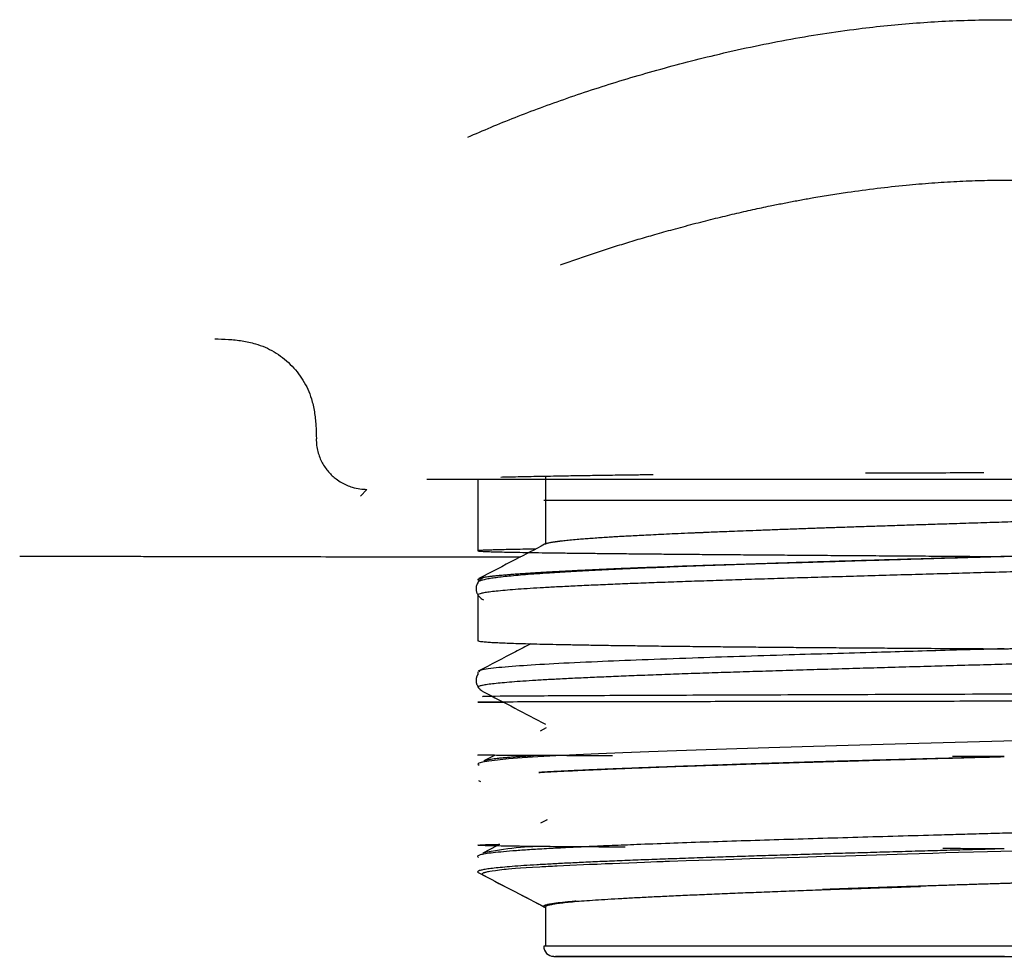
# Model space of a CAD drawing. Header units: millimetres. Extents: x 8 to 871, y 12 to 1888.
# Tile 53 of 114: x 445 to 464, y 997 to 1016. Entities that reach past the tile are written whole.
import ezdxf

# ---------------------------------------------------------------- set-up
doc = ezdxf.new("R2010")
doc.units = ezdxf.units.MM

msp = doc.modelspace()

# ---------------------------------------------------------------- linework, layer by layer
at = {"color": 7, "linetype": 'Continuous', "lineweight": 30}
for p, q in [((455.413, 1006.882), (455.413, 1005.534)), ((454.075, 1006.82), (454.075, 1005.405)), ((451.757, 1006.484), (451.887, 1006.62)), ((454.075, 1004.544), (454.075, 1003.634)), ((454.075, 1003.014), (454.075, 1002.956)), ((454.075, 1002.73), (454.075, 1002.707)), ((454.092, 1002.69), (454.115, 1002.679)), ((455.43, 1001.906), (455.31, 1001.844)), ((454.406, 1001.364), (454.196, 1001.255)), ((454.092, 1000.867), (454.131, 1000.847)), ((455.423, 1000.079), (455.313, 1000.022)), ((455.444, 1000.09), (455.43, 1000.083)), ((454.451, 999.573), (454.179, 999.431)), ((455.413, 998.365), (455.413, 997.592)), ((473.607, 997.59), (455.378, 997.59))]:
    msp.add_line(p, q, dxfattribs=at)
at = {"color": 7, "linetype": 'Continuous', "lineweight": 30, "flags": 128}
for points in [[(464.71, 1001.653), (463.988, 1001.633), (463.268, 1001.613), (462.554, 1001.593), (461.85, 1001.573), (461.159, 1001.553), (460.483, 1001.533), (459.827, 1001.513), (459.193, 1001.493), (458.584, 1001.473), (458.004, 1001.453), (457.455, 1001.433), (456.94, 1001.413), (456.461, 1001.393), (456.021, 1001.373), (455.621, 1001.353), (455.264, 1001.333), (454.952, 1001.313), (454.685, 1001.292), (454.465, 1001.272), (454.293, 1001.252), (454.171, 1001.232), (454.098, 1001.212), (454.075, 1001.192), (454.101, 1001.172), (454.101, 1001.172)], [(464.646, 999.472), (464.406, 999.466), (464.147, 999.459), (463.869, 999.451), (463.572, 999.442), (463.324, 999.435), (463.065, 999.427), (462.793, 999.419), (462.564, 999.412), (462.156, 999.399), (461.747, 999.387), (461.339, 999.374), (460.933, 999.362), (460.432, 999.346), (459.938, 999.331), (459.451, 999.316), (458.966, 999.302), (458.694, 999.293), (458.441, 999.285), (458.192, 999.278), (457.864, 999.266), (457.822, 999.265), (457.779, 999.263), (457.737, 999.262), (457.695, 999.26), (457.653, 999.259), (457.611, 999.257), (457.497, 999.253), (457.366, 999.248), (457.219, 999.242), (457.058, 999.236), (456.884, 999.229), (456.74, 999.223), (456.589, 999.217), (456.433, 999.21), (456.283, 999.204), (456.167, 999.199), (455.895, 999.187), (455.646, 999.175), (455.6, 999.173), (455.554, 999.17), (455.51, 999.168), (455.466, 999.166), (455.423, 999.163), (455.381, 999.161), (455.34, 999.159), (455.3, 999.156), (455.156, 999.148), (455.03, 999.14), (454.92, 999.132), (454.823, 999.125), (454.749, 999.119), (454.685, 999.113), (454.634, 999.108), (454.628, 999.108), (454.622, 999.107), (454.616, 999.107), (454.611, 999.106), (454.605, 999.105), (454.599, 999.105), (454.502, 999.095), (454.424, 999.085), (454.363, 999.076), (454.316, 999.069), (454.289, 999.064), (454.266, 999.059), (454.249, 999.055), (454.231, 999.051), (454.225, 999.05), (454.224, 999.049), (454.223, 999.049), (454.222, 999.049), (454.221, 999.049), (454.221, 999.049), (454.221, 999.049), (454.218, 999.048), (454.214, 999.047), (454.209, 999.045), (454.201, 999.042), (454.191, 999.039), (454.181, 999.034), (454.171, 999.028), (454.165, 999.021), (454.163, 999.013), (454.17, 999.004), (454.177, 999)]]:
    msp.add_lwpolyline(points, dxfattribs=at)
at = {"color": 7, "linetype": 'Continuous', "lineweight": 30}
for centre, radius, start, end in [((455.379, 993.949), 5.612, 88.7954, 102.3496), ((455.575, 997.59), 0.197, 180, 270)]:
    msp.add_arc(centre, radius, start, end, dxfattribs=at)
for points, knots in [([(453.882, 1013.582), (454.032, 1013.647), (454.334, 1013.778), (454.813, 1013.972), (455.315, 1014.164), (455.841, 1014.353), (456.388, 1014.537), (456.955, 1014.715), (457.54, 1014.886), (458.143, 1015.05), (458.784, 1015.211), (459.459, 1015.364), (460.168, 1015.505), (460.879, 1015.626), (461.546, 1015.719), (462.166, 1015.789), (462.74, 1015.84), (463.318, 1015.876), (463.902, 1015.898), (464.544, 1015.905), (465.239, 1015.894), (465.98, 1015.86), (466.712, 1015.804), (467.436, 1015.727), (468.151, 1015.628), (468.857, 1015.509), (469.554, 1015.37), (470.238, 1015.214), (470.905, 1015.043), (471.553, 1014.86), (472.184, 1014.666), (472.795, 1014.464), (473.389, 1014.253), (473.968, 1014.035), (474.542, 1013.81), (474.912, 1013.659), (475.1, 1013.582)], [0, 0, 0, 0, 0.027037, 0.054235, 0.081642, 0.10931, 0.137368, 0.165388, 0.193793, 0.222325, 0.251014, 0.283098, 0.314751, 0.346049, 0.377016, 0.401559, 0.425944, 0.450366, 0.475037, 0.500005, 0.531588, 0.562887, 0.593987, 0.624972, 0.65593, 0.686945, 0.718102, 0.749483, 0.780485, 0.811426, 0.842375, 0.873395, 0.90402, 0.9353, 0.967281, 1, 1, 1, 1]), ([(455.708, 1011.057), (455.809, 1011.093), (456.01, 1011.165), (456.321, 1011.271), (456.637, 1011.374), (456.958, 1011.475), (457.285, 1011.574), (457.626, 1011.672), (457.991, 1011.774), (458.376, 1011.877), (458.766, 1011.976), (459.142, 1012.066), (459.502, 1012.148), (459.779, 1012.208), (459.977, 1012.248), (460.1, 1012.272), (460.223, 1012.296), (460.345, 1012.32), (460.468, 1012.342), (460.59, 1012.364), (460.782, 1012.398), (461.044, 1012.441), (461.46, 1012.504), (461.957, 1012.571), (462.513, 1012.632), (463.039, 1012.677), (463.534, 1012.708), (464.019, 1012.727), (464.5, 1012.733), (464.986, 1012.727), (465.482, 1012.708), (465.989, 1012.676), (466.504, 1012.631), (467.026, 1012.574), (467.551, 1012.505), (468.079, 1012.424), (468.612, 1012.33), (469.019, 1012.25), (469.303, 1012.19), (469.464, 1012.155), (469.627, 1012.119), (469.792, 1012.081), (469.959, 1012.041), (470.127, 1012.001), (470.297, 1011.958), (470.463, 1011.916), (470.624, 1011.874), (470.781, 1011.833), (470.939, 1011.79), (471.098, 1011.746), (471.243, 1011.705), (471.37, 1011.668), (471.513, 1011.627), (471.691, 1011.573), (471.915, 1011.505), (472.157, 1011.429), (472.417, 1011.346), (472.693, 1011.255), (472.985, 1011.157), (473.18, 1011.089), (473.281, 1011.054)], [0, 0, 0, 0, 0.02106, 0.042017, 0.062869, 0.083618, 0.104264, 0.124807, 0.146954, 0.170938, 0.193747, 0.215382, 0.235845, 0.255138, 0.261976, 0.268776, 0.27554, 0.282266, 0.288956, 0.295609, 0.302225, 0.320231, 0.337963, 0.368951, 0.399088, 0.425291, 0.450842, 0.475754, 0.500043, 0.524934, 0.55044, 0.576576, 0.603356, 0.630794, 0.658395, 0.686653, 0.71558, 0.745185, 0.754059, 0.763102, 0.772312, 0.78169, 0.791236, 0.800951, 0.810834, 0.820886, 0.830056, 0.839362, 0.848805, 0.858384, 0.868099, 0.875312, 0.881811, 0.894507, 0.908598, 0.924086, 0.94097, 0.95925, 0.978927, 1, 1, 1, 1]), ([(448.879, 1009.594), (448.97, 1009.592), (449.151, 1009.589), (449.422, 1009.56), (449.664, 1009.508), (449.876, 1009.434), (450.056, 1009.341), (450.222, 1009.226), (450.374, 1009.093), (450.51, 1008.943), (450.626, 1008.778), (450.722, 1008.6), (450.801, 1008.391), (450.854, 1008.152), (450.88, 1007.885), (450.885, 1007.707), (450.887, 1007.617)], [0, 0, 0, 0, 0.083958, 0.167762, 0.250726, 0.312563, 0.374686, 0.437218, 0.49982, 0.562416, 0.624943, 0.687387, 0.749825, 0.833033, 0.916346, 1, 1, 1, 1]), ([(450.884, 1007.617), (450.886, 1007.575), (450.89, 1007.49), (450.915, 1007.368), (450.952, 1007.253), (451.001, 1007.147), (451.06, 1007.051), (451.127, 1006.966), (451.199, 1006.89), (451.284, 1006.819), (451.381, 1006.754), (451.488, 1006.7), (451.61, 1006.656), (451.743, 1006.626), (451.841, 1006.622), (451.887, 1006.62)], [0, 0, 0, 0, 0.08245, 0.162233, 0.239348, 0.313799, 0.385585, 0.45471, 0.521175, 0.584983, 0.665902, 0.742112, 0.813624, 0.912052, 1, 1, 1, 1]), ([(454.53, 1006.864), (454.626, 1006.866), (454.851, 1006.871), (455.236, 1006.879), (455.649, 1006.887), (456.051, 1006.894), (456.437, 1006.899), (456.836, 1006.905), (457.203, 1006.91), (457.442, 1006.913), (457.539, 1006.914)], [0, 0, 0, 0, 0.114494, 0.268456, 0.422862, 0.546356, 0.669554, 0.792667, 0.915905, 1, 1, 1, 1]), ([(461.733, 1006.946), (461.844, 1006.946), (462.097, 1006.947), (462.572, 1006.948), (463.157, 1006.95), (463.685, 1006.951), (463.991, 1006.951), (464.075, 1006.951)], [0, 0, 0, 0, 0.144603, 0.328776, 0.611358, 0.893776, 1, 1, 1, 1]), ([(453.071, 1006.82), (453.444, 1006.82), (454.329, 1006.82), (457.634, 1006.82), (462.087, 1006.82), (466.981, 1006.82), (471.42, 1006.82), (474.702, 1006.82), (475.567, 1006.82), (475.93, 1006.82)], [0, 0, 0, 0, 0.112841, 0.267839, 0.422836, 0.577833, 0.732831, 0.887828, 1, 1, 1, 1]), ([(455.381, 1006.409), (455.382, 1006.409), (455.383, 1006.409), (455.414, 1006.409), (455.458, 1006.409), (455.522, 1006.409), (455.603, 1006.409), (455.701, 1006.409), (455.817, 1006.409), (455.965, 1006.409), (456.152, 1006.409), (456.385, 1006.409), (456.645, 1006.409), (456.934, 1006.409), (457.22, 1006.409), (457.493, 1006.409), (457.747, 1006.409), (458.011, 1006.409), (458.287, 1006.409), (458.575, 1006.409), (458.874, 1006.409), (459.231, 1006.409), (459.652, 1006.409), (460.14, 1006.409), (460.644, 1006.409), (461.164, 1006.409), (461.648, 1006.409), (462.088, 1006.409), (462.48, 1006.409), (462.875, 1006.409), (463.273, 1006.409), (463.673, 1006.409), (464.077, 1006.409), (464.527, 1006.409), (465.023, 1006.409), (465.56, 1006.409), (466.093, 1006.409), (466.621, 1006.409), (467.093, 1006.409), (467.51, 1006.409), (467.871, 1006.409), (468.225, 1006.409), (468.572, 1006.409), (468.913, 1006.409), (469.246, 1006.409), (469.622, 1006.409), (470.034, 1006.409), (470.473, 1006.409), (470.887, 1006.409), (471.278, 1006.409), (471.608, 1006.409), (471.886, 1006.409), (472.115, 1006.409), (472.329, 1006.409), (472.527, 1006.409), (472.71, 1006.409), (472.877, 1006.409), (473.044, 1006.409), (473.205, 1006.409), (473.35, 1006.409), (473.462, 1006.409), (473.546, 1006.409), (473.575, 1006.409), (473.589, 1006.409)], [0, 0, 0, 0, 0.015438, 0.029901, 0.044294, 0.058646, 0.072986, 0.087341, 0.10174, 0.116213, 0.135502, 0.154693, 0.173853, 0.193049, 0.212351, 0.226143, 0.239875, 0.253572, 0.267257, 0.280957, 0.294695, 0.308496, 0.328722, 0.348833, 0.368908, 0.389025, 0.409263, 0.423726, 0.438119, 0.452471, 0.46681, 0.481165, 0.495565, 0.510037, 0.529327, 0.548517, 0.567677, 0.586874, 0.606175, 0.619968, 0.6337, 0.647396, 0.661082, 0.674781, 0.688519, 0.702321, 0.722546, 0.742657, 0.762732, 0.78285, 0.803087, 0.81755, 0.831943, 0.846295, 0.860635, 0.87499, 0.889389, 0.903861, 0.923154, 0.942346, 0.961506, 0.980701, 1, 1, 1, 1]), ([(473.589, 1006.409), (473.589, 1006.409), (473.587, 1006.408), (473.585, 1006.407), (473.58, 1006.405), (473.574, 1006.403), (473.566, 1006.4), (473.554, 1006.396), (473.537, 1006.392), (473.515, 1006.386), (473.485, 1006.38), (473.447, 1006.374), (473.411, 1006.368), (473.38, 1006.363), (473.358, 1006.36), (473.335, 1006.357), (473.309, 1006.354), (473.286, 1006.351), (473.248, 1006.347), (473.166, 1006.338), (473.021, 1006.324), (472.87, 1006.311), (472.766, 1006.303), (472.718, 1006.3), (472.67, 1006.296), (472.628, 1006.293), (472.585, 1006.29), (472.535, 1006.287), (472.466, 1006.282), (472.383, 1006.277), (472.287, 1006.27), (472.174, 1006.264), (472.035, 1006.255), (471.868, 1006.246), (471.724, 1006.238), (471.626, 1006.233), (471.585, 1006.231), (471.55, 1006.229), (471.516, 1006.227), (471.481, 1006.225), (471.392, 1006.221), (471.246, 1006.214), (471.074, 1006.206), (470.933, 1006.199), (470.828, 1006.195), (470.72, 1006.19), (470.609, 1006.185), (470.495, 1006.181), (470.373, 1006.176), (470.202, 1006.169), (469.983, 1006.16), (469.721, 1006.15), (469.435, 1006.139), (469.125, 1006.128), (468.794, 1006.116), (468.474, 1006.105), (468.18, 1006.094), (467.913, 1006.085), (467.673, 1006.077), (467.444, 1006.069), (467.218, 1006.061), (466.976, 1006.053), (466.66, 1006.042), (466.27, 1006.029), (465.815, 1006.014), (465.354, 1005.999), (464.891, 1005.985), (464.426, 1005.97), (463.953, 1005.955), (463.574, 1005.943), (463.293, 1005.934), (463.111, 1005.928), (462.928, 1005.922), (462.741, 1005.917), (462.552, 1005.91), (462.36, 1005.904), (462.12, 1005.896), (461.833, 1005.887), (461.497, 1005.875), (461.233, 1005.866), (461.043, 1005.86), (460.927, 1005.856), (460.802, 1005.851), (460.667, 1005.847), (460.523, 1005.842), (460.382, 1005.836), (460.182, 1005.829), (459.933, 1005.82), (459.645, 1005.809), (459.385, 1005.799), (459.154, 1005.79), (458.949, 1005.782), (458.77, 1005.775), (458.647, 1005.77), (458.572, 1005.767), (458.537, 1005.765), (458.503, 1005.764), (458.468, 1005.762), (458.418, 1005.76), (458.29, 1005.755), (458.098, 1005.747), (457.863, 1005.736), (457.647, 1005.726), (457.448, 1005.716), (457.268, 1005.707), (457.109, 1005.699), (456.969, 1005.691), (456.846, 1005.684), (456.728, 1005.677), (456.599, 1005.669), (456.462, 1005.66), (456.323, 1005.65), (456.193, 1005.64), (456.059, 1005.63), (455.927, 1005.618), (455.804, 1005.605), (455.73, 1005.597), (455.693, 1005.593), (455.685, 1005.591), (455.676, 1005.59), (455.667, 1005.589), (455.659, 1005.588), (455.65, 1005.587), (455.642, 1005.586), (455.635, 1005.585), (455.627, 1005.584), (455.618, 1005.583), (455.603, 1005.581), (455.583, 1005.578), (455.559, 1005.574), (455.532, 1005.57), (455.503, 1005.564), (455.474, 1005.559), (455.446, 1005.552), (455.421, 1005.545), (455.406, 1005.539), (455.399, 1005.536), (455.397, 1005.535)], [0, 0, 0, 0, 0.000522, 0.001993, 0.004291, 0.007027, 0.010416, 0.014458, 0.019806, 0.025985, 0.032996, 0.040839, 0.049513, 0.052902, 0.056403, 0.060015, 0.06374, 0.067575, 0.069637, 0.079333, 0.098861, 0.118197, 0.122289, 0.126372, 0.130446, 0.134512, 0.136451, 0.140827, 0.14638, 0.152332, 0.159223, 0.167052, 0.175819, 0.186753, 0.198865, 0.202091, 0.204059, 0.206038, 0.208027, 0.210026, 0.212035, 0.222976, 0.234213, 0.239513, 0.244877, 0.250305, 0.255795, 0.261349, 0.266966, 0.273327, 0.285492, 0.297247, 0.308591, 0.323141, 0.336956, 0.350034, 0.362376, 0.372271, 0.381638, 0.390474, 0.398782, 0.407633, 0.417971, 0.43447, 0.451282, 0.468405, 0.485041, 0.501961, 0.519165, 0.536653, 0.543404, 0.550022, 0.556778, 0.563673, 0.570706, 0.577878, 0.585188, 0.597652, 0.6105, 0.623731, 0.628273, 0.632859, 0.637488, 0.643147, 0.649033, 0.654761, 0.660332, 0.673567, 0.685817, 0.697082, 0.707362, 0.716656, 0.724948, 0.732258, 0.734011, 0.735696, 0.737314, 0.738864, 0.740847, 0.744616, 0.757592, 0.76981, 0.78127, 0.792706, 0.803273, 0.81297, 0.821798, 0.829755, 0.837244, 0.846007, 0.857044, 0.868064, 0.879066, 0.89005, 0.904523, 0.918966, 0.931652, 0.932897, 0.934142, 0.935386, 0.93663, 0.937874, 0.939118, 0.940361, 0.941605, 0.94247, 0.943711, 0.946277, 0.949689, 0.953947, 0.959051, 0.965022, 0.971845, 0.97952, 0.988045, 0.997422, 1, 1, 1, 1]), ([(464.468, 1005.297), (464.536, 1005.298), (464.632, 1005.301), (464.758, 1005.305), (464.845, 1005.307), (464.93, 1005.309), (465.014, 1005.312), (465.089, 1005.314), (465.14, 1005.315), (465.175, 1005.316), (465.214, 1005.317), (465.28, 1005.319), (465.378, 1005.322), (465.507, 1005.325), (465.67, 1005.329), (465.864, 1005.334), (466.088, 1005.34), (466.337, 1005.347), (466.607, 1005.354), (466.898, 1005.362), (467.137, 1005.369), (467.298, 1005.373), (467.371, 1005.375), (467.425, 1005.377), (467.478, 1005.378), (467.532, 1005.38), (467.585, 1005.381), (467.734, 1005.385), (467.981, 1005.392), (468.321, 1005.402), (468.66, 1005.413), (469, 1005.423), (469.333, 1005.434), (469.657, 1005.445), (469.968, 1005.455), (470.263, 1005.465), (470.541, 1005.475), (470.794, 1005.484), (471.038, 1005.493), (471.283, 1005.502), (471.523, 1005.511), (471.756, 1005.52), (471.948, 1005.528), (472.119, 1005.534), (472.272, 1005.54), (472.439, 1005.547), (472.618, 1005.555), (472.808, 1005.563), (472.98, 1005.571), (473.128, 1005.578), (473.247, 1005.584), (473.355, 1005.589), (473.453, 1005.594), (473.541, 1005.599), (473.622, 1005.603), (473.697, 1005.608), (473.765, 1005.612), (473.822, 1005.615), (473.876, 1005.618), (473.934, 1005.622), (474.003, 1005.627), (474.081, 1005.632), (474.165, 1005.639), (474.253, 1005.646), (474.344, 1005.653), (474.435, 1005.662), (474.504, 1005.669), (474.55, 1005.674), (474.575, 1005.676), (474.596, 1005.679), (474.617, 1005.681), (474.637, 1005.684), (474.656, 1005.686), (474.675, 1005.689), (474.716, 1005.695), (474.772, 1005.703), (474.833, 1005.716), (474.882, 1005.729), (474.911, 1005.744), (474.907, 1005.757), (474.897, 1005.764), (474.894, 1005.765), (474.893, 1005.766)], [0, 0, 0, 0, 0.011903, 0.017116, 0.02225, 0.027303, 0.032276, 0.037169, 0.040598, 0.041173, 0.043487, 0.04743, 0.053004, 0.060784, 0.070436, 0.08196, 0.095356, 0.110624, 0.126564, 0.144136, 0.16334, 0.170174, 0.173606, 0.176858, 0.180126, 0.18341, 0.186709, 0.190023, 0.211088, 0.232756, 0.254221, 0.276246, 0.298832, 0.320391, 0.341713, 0.36288, 0.382695, 0.401513, 0.4187, 0.437555, 0.45808, 0.4756, 0.494177, 0.506205, 0.519527, 0.534479, 0.551059, 0.569269, 0.589108, 0.602344, 0.615224, 0.627224, 0.638345, 0.648586, 0.657948, 0.667852, 0.676533, 0.683993, 0.69023, 0.698204, 0.707967, 0.719521, 0.732865, 0.747053, 0.762825, 0.780179, 0.799117, 0.805971, 0.811095, 0.816232, 0.821381, 0.826542, 0.831717, 0.836903, 0.842103, 0.867033, 0.892249, 0.917751, 0.953622, 0.989275, 0.99725, 1, 1, 1, 1]), ([(455.397, 1005.535), (455.205, 1005.434), (454.771, 1005.208), (454.337, 1004.982), (454.096, 1004.856)], [0, 0, 0, 0, 0.444467, 1, 1, 1, 1]), ([(455.214, 1005.44), (455.166, 1005.439), (455.041, 1005.437), (454.862, 1005.434), (454.677, 1005.43), (454.515, 1005.427), (454.377, 1005.423), (454.263, 1005.419), (454.175, 1005.416), (454.113, 1005.412), (454.078, 1005.408), (454.071, 1005.404), (454.092, 1005.401), (454.143, 1005.397), (454.223, 1005.393), (454.333, 1005.389), (454.474, 1005.385), (454.645, 1005.381), (454.847, 1005.377), (455.079, 1005.373), (455.343, 1005.369), (455.637, 1005.365), (455.961, 1005.361), (456.295, 1005.357), (456.633, 1005.354), (456.971, 1005.35), (457.327, 1005.347), (457.702, 1005.343), (458.096, 1005.34), (458.507, 1005.336), (458.935, 1005.333), (459.379, 1005.329), (459.838, 1005.326), (460.312, 1005.322), (460.799, 1005.318), (461.297, 1005.315), (461.807, 1005.311), (462.327, 1005.308), (462.855, 1005.304), (463.39, 1005.3), (463.932, 1005.296), (464.294, 1005.294), (464.476, 1005.293)], [0, 0, 0, 0, 0.014889, 0.038836, 0.062979, 0.087317, 0.11185, 0.136578, 0.161501, 0.18662, 0.211934, 0.237443, 0.263148, 0.289047, 0.315142, 0.341432, 0.367917, 0.394598, 0.421473, 0.448544, 0.47581, 0.503272, 0.530928, 0.55878, 0.58214, 0.605635, 0.629266, 0.653033, 0.676935, 0.700973, 0.725146, 0.749455, 0.773899, 0.798479, 0.823195, 0.848046, 0.873033, 0.898155, 0.923413, 0.948806, 0.974335, 1, 1, 1, 1]), ([(474.894, 1005.426), (474.894, 1005.426), (474.887, 1005.419), (474.842, 1005.407), (474.758, 1005.391), (474.638, 1005.375), (474.488, 1005.358), (474.309, 1005.342), (474.097, 1005.326), (473.853, 1005.31), (473.576, 1005.293), (473.273, 1005.277), (472.944, 1005.26), (472.593, 1005.244), (472.214, 1005.228), (471.806, 1005.212), (471.37, 1005.195), (470.917, 1005.179), (470.447, 1005.162), (469.964, 1005.146), (469.459, 1005.13), (468.934, 1005.114), (468.389, 1005.097), (467.836, 1005.081), (467.279, 1005.064), (466.718, 1005.048), (466.145, 1005.032), (465.561, 1005.016), (464.967, 1004.999), (464.379, 1004.983), (463.796, 1004.966), (463.22, 1004.95), (462.643, 1004.934), (462.067, 1004.918), (461.493, 1004.901), (460.934, 1004.885), (460.391, 1004.869), (459.866, 1004.853), (459.351, 1004.836), (458.847, 1004.82), (458.356, 1004.803), (457.89, 1004.787), (457.449, 1004.771), (457.034, 1004.755), (456.638, 1004.738), (456.264, 1004.722), (455.912, 1004.705), (455.592, 1004.689), (455.302, 1004.673), (455.044, 1004.657), (454.812, 1004.641), (454.609, 1004.624), (454.436, 1004.607), (454.298, 1004.591), (454.192, 1004.575), (454.12, 1004.559), (454.08, 1004.544), (454.078, 1004.534), (454.078, 1004.53)], [0, 0, 0, 0, 0.002698, 0.021165, 0.039647, 0.058114, 0.076059, 0.094019, 0.111964, 0.130431, 0.148913, 0.16738, 0.185325, 0.203285, 0.22123, 0.239697, 0.258179, 0.276646, 0.294591, 0.312551, 0.330496, 0.348963, 0.367445, 0.385912, 0.403857, 0.421817, 0.439762, 0.458229, 0.476711, 0.495178, 0.513123, 0.531083, 0.549028, 0.567495, 0.585977, 0.604444, 0.622389, 0.640349, 0.658294, 0.676761, 0.695243, 0.71371, 0.731655, 0.749615, 0.76756, 0.786027, 0.804509, 0.822976, 0.840921, 0.85888, 0.876826, 0.895293, 0.913775, 0.932241, 0.950187, 0.968146, 0.986092, 1, 1, 1, 1]), ([(445.027, 1005.302), (445.206, 1005.302), (445.554, 1005.301), (446.062, 1005.3), (446.541, 1005.299), (446.991, 1005.298), (447.412, 1005.297), (447.805, 1005.296), (448.16, 1005.296), (448.479, 1005.295), (448.763, 1005.295), (449.023, 1005.294), (449.26, 1005.294), (449.483, 1005.293), (449.886, 1005.293), (450.482, 1005.291), (451.276, 1005.29), (452.757, 1005.288), (453.973, 1005.287), (454.919, 1005.285)], [0, 0, 0, 0, 0.054225, 0.105544, 0.153957, 0.199464, 0.242066, 0.28176, 0.318549, 0.34972, 0.378448, 0.404735, 0.428579, 0.450425, 0.472179, 0.550899, 0.631229, 0.713007, 1, 1, 1, 1]), ([(464.476, 1005.293), (464.291, 1005.287), (463.922, 1005.277), (463.373, 1005.262), (462.833, 1005.246), (462.303, 1005.231), (461.784, 1005.216), (461.279, 1005.2), (460.787, 1005.185), (460.309, 1005.17), (459.847, 1005.155), (459.401, 1005.14), (458.973, 1005.125), (458.534, 1005.11), (458.091, 1005.093), (457.647, 1005.075), (457.23, 1005.058), (456.84, 1005.04), (456.478, 1005.023), (456.143, 1005.006), (455.835, 1004.988), (455.554, 1004.971), (455.3, 1004.954), (455.072, 1004.937), (454.869, 1004.921), (454.691, 1004.904), (454.538, 1004.887), (454.408, 1004.871), (454.292, 1004.853), (454.195, 1004.834), (454.124, 1004.814), (454.082, 1004.794), (454.077, 1004.78), (454.075, 1004.774)], [0, 0, 0, 0, 0.034035, 0.067714, 0.101036, 0.134003, 0.166613, 0.198867, 0.230765, 0.262307, 0.293493, 0.324323, 0.354796, 0.384914, 0.420583, 0.45574, 0.490383, 0.524514, 0.558132, 0.591238, 0.62383, 0.65591, 0.687477, 0.718531, 0.749072, 0.779101, 0.808616, 0.837619, 0.866109, 0.900999, 0.935088, 0.968376, 1, 1, 1, 1]), ([(454.096, 1004.856), (454.097, 1004.857), (454.102, 1004.86), (454.116, 1004.865), (454.135, 1004.871), (454.159, 1004.877), (454.189, 1004.883), (454.227, 1004.889), (454.265, 1004.895), (454.297, 1004.899), (454.321, 1004.903), (454.346, 1004.906), (454.374, 1004.909), (454.404, 1004.912), (454.436, 1004.916), (454.47, 1004.919), (454.526, 1004.925), (454.605, 1004.932), (454.709, 1004.94), (454.811, 1004.948), (454.902, 1004.954), (454.982, 1004.96), (455.05, 1004.964), (455.111, 1004.968), (455.166, 1004.971), (455.222, 1004.975), (455.288, 1004.979), (455.372, 1004.984), (455.471, 1004.99), (455.588, 1004.996), (455.712, 1005.003), (455.842, 1005.01), (455.976, 1005.017), (456.121, 1005.024), (456.265, 1005.031), (456.453, 1005.04), (456.685, 1005.051), (456.976, 1005.063), (457.267, 1005.075), (457.547, 1005.085), (457.819, 1005.095), (458.089, 1005.105), (458.407, 1005.116), (458.654, 1005.124), (458.821, 1005.129), (458.868, 1005.13), (458.916, 1005.132), (458.964, 1005.133), (459.012, 1005.135), (459.06, 1005.136), (459.193, 1005.14), (459.404, 1005.147), (459.686, 1005.155), (459.944, 1005.163), (460.16, 1005.169), (460.336, 1005.174), (460.476, 1005.178), (460.579, 1005.181), (460.649, 1005.183), (460.691, 1005.185), (460.73, 1005.186), (460.767, 1005.187), (460.801, 1005.188), (460.837, 1005.189), (460.882, 1005.19), (460.942, 1005.192), (461.029, 1005.195), (461.147, 1005.198), (461.3, 1005.203), (461.482, 1005.209), (461.695, 1005.215), (461.937, 1005.222), (462.209, 1005.231), (462.484, 1005.239), (462.749, 1005.247), (462.971, 1005.253), (463.168, 1005.259), (463.34, 1005.264), (463.509, 1005.269), (463.674, 1005.274), (463.926, 1005.281), (464.154, 1005.288), (464.328, 1005.293), (464.358, 1005.293)], [0, 0, 0, 0, 0.004653, 0.019599, 0.032922, 0.045952, 0.06034, 0.076086, 0.093191, 0.100282, 0.107584, 0.115095, 0.122816, 0.130747, 0.138887, 0.147237, 0.155797, 0.177927, 0.198116, 0.216362, 0.232667, 0.244312, 0.254714, 0.263872, 0.271788, 0.278459, 0.287926, 0.299096, 0.31197, 0.326546, 0.342824, 0.356808, 0.371842, 0.387927, 0.404114, 0.417176, 0.445559, 0.472879, 0.499136, 0.524332, 0.545836, 0.568012, 0.590859, 0.622045, 0.625619, 0.629208, 0.632812, 0.63643, 0.640063, 0.643711, 0.647374, 0.669926, 0.690416, 0.708843, 0.725205, 0.736076, 0.745796, 0.754363, 0.757414, 0.760287, 0.762982, 0.7655, 0.767839, 0.770001, 0.772916, 0.776981, 0.782196, 0.790589, 0.800883, 0.813076, 0.827168, 0.843159, 0.861049, 0.880837, 0.89685, 0.912617, 0.923881, 0.934925, 0.945749, 0.956351, 0.966733, 0.994142, 1, 1, 1, 1]), ([(454.194, 1004.881), (454.178, 1004.873), (454.148, 1004.857), (454.107, 1004.82), (454.077, 1004.779), (454.057, 1004.74), (454.047, 1004.706), (454.041, 1004.67), (454.042, 1004.64), (454.046, 1004.611), (454.052, 1004.589), (454.06, 1004.569), (454.068, 1004.553), (454.073, 1004.544), (454.075, 1004.541)], [0, 0, 0, 0, 0.163725, 0.320896, 0.453143, 0.559269, 0.638788, 0.696748, 0.766983, 0.817458, 0.874136, 0.92447, 0.974618, 1, 1, 1, 1]), ([(454.125, 1004.812), (454.119, 1004.813), (454.106, 1004.817), (454.091, 1004.825), (454.08, 1004.833), (454.079, 1004.842), (454.084, 1004.848), (454.087, 1004.851)], [0, 0, 0, 0, 0.135634, 0.31275, 0.560609, 0.78969, 1, 1, 1, 1]), ([(454.091, 1004.516), (454.108, 1004.497), (454.138, 1004.462), (454.172, 1004.445), (454.187, 1004.437)], [0, 0, 0, 0, 0.5591517, 1, 1, 1, 1]), ([(464.476, 1003.47), (464.484, 1003.47), (464.499, 1003.47), (464.52, 1003.471), (464.541, 1003.471), (464.572, 1003.472), (464.617, 1003.474), (464.684, 1003.475), (464.78, 1003.478), (464.91, 1003.482), (465.078, 1003.487), (465.277, 1003.492), (465.506, 1003.499), (465.721, 1003.505), (465.916, 1003.511), (466.083, 1003.516), (466.26, 1003.521), (466.445, 1003.526), (466.632, 1003.531), (466.805, 1003.536), (467.029, 1003.543), (467.3, 1003.551), (467.621, 1003.561), (467.916, 1003.569), (468.187, 1003.577), (468.449, 1003.585), (468.715, 1003.593), (469.009, 1003.602), (469.321, 1003.612), (469.64, 1003.622), (469.95, 1003.631), (470.267, 1003.642), (470.587, 1003.652), (470.912, 1003.663), (471.228, 1003.674), (471.524, 1003.685), (471.804, 1003.696), (472.065, 1003.707), (472.318, 1003.717), (472.557, 1003.728), (472.782, 1003.739), (472.99, 1003.749), (473.179, 1003.759), (473.346, 1003.768), (473.502, 1003.777), (473.657, 1003.786), (473.812, 1003.795), (473.962, 1003.805), (474.089, 1003.814), (474.2, 1003.822), (474.3, 1003.829), (474.4, 1003.838), (474.499, 1003.846), (474.577, 1003.854), (474.636, 1003.861), (474.677, 1003.866), (474.713, 1003.87), (474.744, 1003.875), (474.771, 1003.879), (474.794, 1003.883), (474.814, 1003.887), (474.831, 1003.89), (474.846, 1003.893), (474.857, 1003.896), (474.866, 1003.899), (474.875, 1003.902), (474.885, 1003.905), (474.895, 1003.91), (474.903, 1003.915), (474.909, 1003.921), (474.91, 1003.929), (474.905, 1003.936), (474.896, 1003.941), (474.892, 1003.943)], [0, 0, 0, 0, 0.001327, 0.002614, 0.00386, 0.005065, 0.007956, 0.01189, 0.016866, 0.02501, 0.034963, 0.046723, 0.060291, 0.075667, 0.085088, 0.095079, 0.105639, 0.116768, 0.128467, 0.139308, 0.148147, 0.169281, 0.189041, 0.207428, 0.224441, 0.240081, 0.257198, 0.275734, 0.29744, 0.318901, 0.340117, 0.361088, 0.385489, 0.409052, 0.432865, 0.457494, 0.479031, 0.501156, 0.523867, 0.545561, 0.566978, 0.588198, 0.608025, 0.626655, 0.643332, 0.661995, 0.682642, 0.703137, 0.723466, 0.738716, 0.75546, 0.773696, 0.793427, 0.814651, 0.825728, 0.836914, 0.847449, 0.857333, 0.866564, 0.875144, 0.883072, 0.89104, 0.898218, 0.904608, 0.910209, 0.91502, 0.922341, 0.931625, 0.942872, 0.956083, 0.970303, 0.986259, 1, 1, 1, 1]), ([(454.075, 1003.634), (454.077, 1003.631), (454.082, 1003.625), (454.124, 1003.617), (454.195, 1003.609), (454.292, 1003.601), (454.408, 1003.594), (454.538, 1003.588), (454.691, 1003.582), (454.869, 1003.576), (455.072, 1003.57), (455.3, 1003.564), (455.554, 1003.558), (455.835, 1003.553), (456.143, 1003.547), (456.478, 1003.541), (456.84, 1003.536), (457.23, 1003.531), (457.647, 1003.525), (458.091, 1003.52), (458.534, 1003.516), (458.973, 1003.511), (459.401, 1003.507), (459.847, 1003.503), (460.309, 1003.499), (460.787, 1003.495), (461.279, 1003.491), (461.784, 1003.488), (462.303, 1003.484), (462.833, 1003.48), (463.373, 1003.477), (463.922, 1003.473), (464.291, 1003.471), (464.476, 1003.47)], [0, 0, 0, 0, 0.03162, 0.064904, 0.098989, 0.133876, 0.162364, 0.191365, 0.220879, 0.250906, 0.281446, 0.312499, 0.344065, 0.376144, 0.408736, 0.441842, 0.47546, 0.509591, 0.544235, 0.579393, 0.615063, 0.645181, 0.675656, 0.706487, 0.737675, 0.769218, 0.801118, 0.833374, 0.865987, 0.898956, 0.932281, 0.965962, 1, 1, 1, 1]), ([(474.907, 1003.619), (474.908, 1003.617), (474.911, 1003.609), (474.882, 1003.596), (474.822, 1003.58), (474.727, 1003.563), (474.599, 1003.547), (474.437, 1003.531), (474.244, 1003.514), (474.023, 1003.498), (473.774, 1003.482), (473.494, 1003.465), (473.183, 1003.449), (472.841, 1003.433), (472.475, 1003.416), (472.087, 1003.4), (471.68, 1003.384), (471.246, 1003.368), (470.787, 1003.351), (470.303, 1003.335), (469.805, 1003.318), (469.294, 1003.302), (468.774, 1003.286), (468.236, 1003.27), (467.68, 1003.253), (467.109, 1003.237), (466.535, 1003.22), (465.96, 1003.204), (465.386, 1003.188), (464.803, 1003.172), (464.214, 1003.155), (463.621, 1003.139), (463.035, 1003.122), (462.46, 1003.106), (461.897, 1003.09), (461.336, 1003.074), (460.78, 1003.057), (460.23, 1003.041), (459.7, 1003.024), (459.189, 1003.008), (458.7, 1002.992), (458.224, 1002.976), (457.764, 1002.96), (457.321, 1002.943), (456.905, 1002.926), (456.517, 1002.91), (456.158, 1002.894), (455.82, 1002.878), (455.507, 1002.862), (455.221, 1002.845), (454.966, 1002.829), (454.745, 1002.812), (454.555, 1002.796), (454.395, 1002.78), (454.265, 1002.764), (454.166, 1002.747), (454.104, 1002.731), (454.075, 1002.717), (454.078, 1002.71), (454.079, 1002.707)], [0, 0, 0, 0, 0.007676, 0.02532, 0.042978, 0.060622, 0.078779, 0.09695, 0.115106, 0.13275, 0.150408, 0.168052, 0.186209, 0.20438, 0.222536, 0.24018, 0.257838, 0.275482, 0.293639, 0.31181, 0.329966, 0.347611, 0.365268, 0.382912, 0.401069, 0.41924, 0.437397, 0.455041, 0.472698, 0.490342, 0.508499, 0.52667, 0.544827, 0.562471, 0.580128, 0.597772, 0.615929, 0.6341, 0.652257, 0.669901, 0.687558, 0.705202, 0.723359, 0.74153, 0.759687, 0.777331, 0.794988, 0.812632, 0.830789, 0.84896, 0.867117, 0.884761, 0.902418, 0.920062, 0.938218, 0.95639, 0.974546, 0.99219, 1, 1, 1, 1]), ([(455.123, 1003.569), (455.021, 1003.516), (454.674, 1003.335), (454.327, 1003.154), (454.081, 1003.026)], [0, 0, 0, 0, 0.291783, 1, 1, 1, 1]), ([(464.476, 1003.47), (464.116, 1003.46), (463.27, 1003.436), (461.83, 1003.395), (460.087, 1003.344), (458.161, 1003.282), (456.264, 1003.21), (455, 1003.143), (454.344, 1003.085), (454.078, 1003.046), (454.105, 1003.022), (454.114, 1003.014)], [0, 0, 0, 0, 0.066138, 0.155466, 0.267956, 0.403569, 0.562262, 0.743981, 0.843761, 0.949331, 1, 1, 1, 1]), ([(454.077, 1002.963), (454.075, 1002.959), (454.069, 1002.95), (454.062, 1002.936), (454.056, 1002.92), (454.051, 1002.905), (454.046, 1002.888), (454.043, 1002.869), (454.041, 1002.848), (454.042, 1002.824), (454.046, 1002.799), (454.055, 1002.767), (454.064, 1002.745), (454.073, 1002.732), (454.075, 1002.729)], [0, 0, 0, 0, 0.075954, 0.158153, 0.220825, 0.277948, 0.342082, 0.413324, 0.491824, 0.577418, 0.66934, 0.776794, 0.951086, 1, 1, 1, 1]), ([(454.083, 1002.716), (454.088, 1002.709), (454.1, 1002.689), (454.126, 1002.663), (454.153, 1002.641), (454.17, 1002.632), (454.176, 1002.629)], [0, 0, 0, 0, 0.182681, 0.484978, 0.831829, 1, 1, 1, 1]), ([(474.852, 1002.647), (474.886, 1002.643), (474.955, 1002.637), (474.595, 1002.627), (473.874, 1002.618), (472.754, 1002.609), (471.261, 1002.6), (469.429, 1002.591), (467.32, 1002.582), (465.019, 1002.574), (462.633, 1002.566), (460.287, 1002.557), (458.124, 1002.55), (456.276, 1002.542), (454.924, 1002.534), (454.174, 1002.528), (454.17, 1002.524), (454.169, 1002.523)], [0, 0, 0, 0, 0.057253, 0.116219, 0.176899, 0.239292, 0.303397, 0.369213, 0.436741, 0.50598, 0.576929, 0.649588, 0.723956, 0.800033, 0.877817, 0.957309, 1, 1, 1, 1]), ([(454.179, 1002.626), (454.388, 1002.517), (454.799, 1002.303), (455.21, 1002.088), (455.413, 1001.983)], [0, 0, 0, 0, 0.508225, 1, 1, 1, 1]), ([(465.438, 1002.482), (465.817, 1002.482), (467.237, 1002.479), (469.583, 1002.474), (472.142, 1002.468), (474.017, 1002.463), (474.826, 1002.458), (474.953, 1002.455), (474.78, 1002.452), (474.333, 1002.45), (473.618, 1002.447), (472.648, 1002.445), (471.444, 1002.442), (470.034, 1002.44), (468.453, 1002.437), (466.744, 1002.435), (464.954, 1002.433), (463.136, 1002.431), (461.344, 1002.429), (459.637, 1002.426), (458.069, 1002.424), (456.694, 1002.422), (455.562, 1002.42), (454.717, 1002.418), (454.19, 1002.417), (454.023, 1002.415), (454.151, 1002.413), (454.489, 1002.412), (454.627, 1002.412)], [0, 0, 0, 0, 0.022109, 0.082721, 0.144441, 0.207267, 0.2712, 0.303685, 0.33645, 0.369494, 0.402817, 0.436419, 0.4703, 0.50446, 0.538899, 0.573617, 0.608614, 0.64389, 0.679446, 0.71528, 0.751393, 0.787785, 0.824456, 0.861406, 0.898635, 0.936142, 0.973929, 1, 1, 1, 1]), ([(456.735, 1001.354), (456.621, 1001.355), (456.378, 1001.355), (456.038, 1001.357), (455.71, 1001.358), (455.412, 1001.359), (455.144, 1001.36), (454.905, 1001.361), (454.697, 1001.362), (454.518, 1001.363), (454.37, 1001.365), (454.252, 1001.366), (454.164, 1001.367), (454.105, 1001.368), (454.074, 1001.369), (454.072, 1001.37), (454.1, 1001.372), (454.134, 1001.373), (454.167, 1001.373), (454.172, 1001.373)], [0, 0, 0, 0, 0.057399, 0.122415, 0.187011, 0.251185, 0.314938, 0.37827, 0.441181, 0.503671, 0.56574, 0.627388, 0.688615, 0.749421, 0.809805, 0.869769, 0.929311, 0.988433, 1, 1, 1, 1]), ([(454.196, 1001.255), (454.197, 1001.255), (454.202, 1001.258), (454.215, 1001.263), (454.232, 1001.269), (454.254, 1001.275), (454.281, 1001.281), (454.319, 1001.288), (454.368, 1001.295), (454.426, 1001.303), (454.492, 1001.31), (454.564, 1001.317), (454.647, 1001.324), (454.738, 1001.332), (454.833, 1001.338), (454.927, 1001.345), (455.02, 1001.35), (455.093, 1001.355), (455.146, 1001.358), (455.167, 1001.359), (455.178, 1001.36)], [0, 0, 0, 0, 0.018553, 0.071136, 0.118169, 0.15966, 0.214754, 0.277389, 0.34751, 0.425046, 0.491112, 0.561646, 0.63658, 0.711671, 0.781737, 0.846802, 0.906906, 0.962093, 0.98244, 1, 1, 1, 1]), ([(455.281, 1001.025), (455.3, 1001.027), (455.392, 1001.032), (455.578, 1001.042), (455.838, 1001.056), (456.122, 1001.07), (456.43, 1001.084), (456.762, 1001.098), (457.131, 1001.113), (457.537, 1001.128), (457.983, 1001.145), (458.45, 1001.161), (458.935, 1001.177), (459.438, 1001.194), (459.957, 1001.21), (460.49, 1001.226), (461.036, 1001.242), (461.593, 1001.258), (462.158, 1001.275), (462.731, 1001.291), (463.31, 1001.307), (463.892, 1001.323), (464.282, 1001.334), (464.476, 1001.339)], [0, 0, 0, 0, 0.0110766, 0.054252, 0.0973409, 0.1403433, 0.185013, 0.2302914, 0.2755699, 0.3273151, 0.3790603, 0.4308055, 0.4825507, 0.5342959, 0.586041, 0.6377861, 0.689531, 0.7412759, 0.7930207, 0.8447656, 0.8965104, 0.9482552, 1, 1, 1, 1]), ([(464.399, 1001.333), (464.37, 1001.333), (464.265, 1001.33), (464.077, 1001.325), (463.828, 1001.318), (463.572, 1001.311), (463.31, 1001.304), (463.114, 1001.299), (462.978, 1001.295), (462.905, 1001.293), (462.831, 1001.291), (462.757, 1001.289), (462.681, 1001.287), (462.515, 1001.283), (462.271, 1001.276), (461.96, 1001.268), (461.682, 1001.26), (461.459, 1001.254), (461.284, 1001.249), (461.151, 1001.245), (461.033, 1001.242), (460.927, 1001.239), (460.836, 1001.236), (460.732, 1001.233), (460.605, 1001.229), (460.441, 1001.224), (460.255, 1001.218), (460.047, 1001.212), (459.837, 1001.205), (459.628, 1001.198), (459.422, 1001.192), (459.21, 1001.185), (459.012, 1001.178), (458.726, 1001.168), (458.361, 1001.155), (457.916, 1001.139), (457.502, 1001.124), (457.113, 1001.109), (456.758, 1001.095), (456.527, 1001.086), (456.405, 1001.08), (456.375, 1001.079), (456.345, 1001.078), (456.315, 1001.077), (456.286, 1001.075), (456.256, 1001.074), (456.227, 1001.073), (456.147, 1001.069), (456.024, 1001.064), (455.867, 1001.056), (455.729, 1001.049), (455.608, 1001.043), (455.504, 1001.038), (455.417, 1001.033), (455.344, 1001.029), (455.301, 1001.027), (455.281, 1001.025)], [0, 0, 0, 0, 0.007704, 0.028199, 0.05043, 0.074397, 0.096925, 0.120799, 0.127274, 0.133841, 0.140501, 0.147253, 0.154097, 0.161033, 0.192312, 0.220791, 0.246471, 0.269351, 0.283049, 0.295502, 0.306711, 0.316674, 0.325392, 0.332865, 0.34634, 0.362124, 0.380219, 0.400623, 0.423336, 0.442801, 0.463692, 0.486006, 0.508266, 0.525692, 0.576859, 0.626999, 0.676115, 0.723054, 0.770929, 0.813836, 0.818089, 0.82235, 0.826617, 0.830892, 0.835173, 0.839462, 0.843758, 0.84806, 0.874571, 0.899024, 0.921421, 0.941761, 0.960044, 0.97525, 0.988664, 1, 1, 1, 1]), ([(464.476, 1001.339), (464.292, 1001.34), (463.95, 1001.34), (463.609, 1001.341), (463.451, 1001.341)], [0, 0, 0, 0, 0.537059, 1, 1, 1, 1]), ([(474.844, 1000.313), (474.853, 1000.311), (474.893, 1000.303), (474.915, 1000.287), (474.907, 1000.267), (474.846, 1000.247), (474.735, 1000.227), (474.576, 1000.207), (474.368, 1000.186), (474.112, 1000.166), (473.81, 1000.146), (473.464, 1000.126), (473.074, 1000.106), (472.644, 1000.086), (472.174, 1000.065), (471.667, 1000.045), (471.126, 1000.025), (470.553, 1000.005), (469.95, 999.985), (469.322, 999.965), (468.67, 999.944), (467.999, 999.924), (467.31, 999.904), (466.675, 999.886), (466.1, 999.869), (465.588, 999.855), (465.074, 999.841), (464.575, 999.827), (464.096, 999.813), (463.635, 999.8), (463.062, 999.784), (462.373, 999.765), (461.576, 999.742), (460.789, 999.719), (460.018, 999.695), (459.268, 999.672), (458.546, 999.648), (457.857, 999.624), (457.251, 999.601), (456.725, 999.58), (456.27, 999.56), (455.85, 999.54), (455.468, 999.52), (455.127, 999.5), (454.829, 999.48), (454.576, 999.459), (454.372, 999.438), (454.219, 999.418), (454.116, 999.397), (454.073, 999.376), (454.065, 999.361), (454.088, 999.354), (454.089, 999.353)], [0, 0, 0, 0, 0.006025, 0.027023, 0.04802, 0.069017, 0.090015, 0.111012, 0.132009, 0.153007, 0.174004, 0.195002, 0.215999, 0.236996, 0.257994, 0.278991, 0.299988, 0.320986, 0.341983, 0.362981, 0.383978, 0.404975, 0.425973, 0.44697, 0.46197, 0.476969, 0.491969, 0.506969, 0.520482, 0.53379, 0.547178, 0.570796, 0.594661, 0.61877, 0.643126, 0.667727, 0.692574, 0.717667, 0.743006, 0.763456, 0.784063, 0.804828, 0.82575, 0.846829, 0.868066, 0.88946, 0.911011, 0.932719, 0.954585, 0.976608, 0.998789, 1, 1, 1, 1]), ([(455.427, 1000.082), (455.428, 1000.083), (455.43, 1000.085), (455.435, 1000.087), (455.438, 1000.088)], [0, 0, 0, 0, 0.385383, 1, 1, 1, 1]), ([(464.476, 999.517), (464.308, 999.512), (463.972, 999.503), (463.469, 999.489), (462.964, 999.475), (462.46, 999.46), (461.957, 999.446), (461.464, 999.432), (460.981, 999.418), (460.511, 999.403), (460.046, 999.389), (459.588, 999.375), (459.14, 999.361), (458.686, 999.346), (458.232, 999.33), (457.78, 999.314), (457.344, 999.298), (456.927, 999.282), (456.53, 999.265), (456.163, 999.249), (455.826, 999.232), (455.518, 999.216), (455.235, 999.2), (454.979, 999.184), (454.752, 999.167), (454.558, 999.151), (454.397, 999.134), (454.269, 999.118), (454.171, 999.102), (454.105, 999.086), (454.074, 999.069), (454.07, 999.056), (454.089, 999.048), (454.095, 999.045)], [0, 0, 0, 0, 0.029766, 0.05955, 0.089317, 0.119734, 0.150171, 0.180588, 0.210355, 0.240138, 0.269905, 0.300323, 0.330759, 0.361176, 0.395264, 0.429378, 0.463466, 0.498544, 0.53365, 0.568728, 0.602816, 0.63693, 0.671018, 0.706096, 0.741202, 0.77628, 0.810368, 0.844482, 0.87857, 0.913648, 0.948755, 0.983832, 1, 1, 1, 1]), ([(456.988, 999.549), (456.916, 999.549), (456.719, 999.551), (456.419, 999.553), (456.088, 999.555), (455.783, 999.557), (455.503, 999.56), (455.248, 999.562), (455.006, 999.565), (454.782, 999.568), (454.581, 999.571), (454.414, 999.574), (454.281, 999.577), (454.18, 999.58), (454.112, 999.583), (454.076, 999.586), (454.071, 999.589), (454.096, 999.592), (454.149, 999.596), (454.23, 999.599), (454.34, 999.602), (454.435, 999.604), (454.501, 999.606), (454.514, 999.606)], [0, 0, 0, 0, 0.027828, 0.077199, 0.126177, 0.174761, 0.222952, 0.270748, 0.318151, 0.372954, 0.427222, 0.480954, 0.534149, 0.586809, 0.638933, 0.690521, 0.741573, 0.792089, 0.84207, 0.891514, 0.940422, 0.988795, 1, 1, 1, 1]), ([(464.476, 999.517), (464.299, 999.517), (463.945, 999.519), (463.54, 999.52), (463.315, 999.521), (463.264, 999.521)], [0, 0, 0, 0, 0.438381, 0.87403, 1, 1, 1, 1]), ([(460.885, 998.718), (460.936, 998.72), (461.068, 998.725), (461.237, 998.731), (461.392, 998.736), (461.502, 998.74), (461.622, 998.744), (461.759, 998.749), (461.908, 998.754), (462.056, 998.759), (462.189, 998.763), (462.31, 998.768), (462.417, 998.771), (462.508, 998.774), (462.579, 998.777), (462.628, 998.778), (462.673, 998.78), (462.721, 998.781), (462.782, 998.783), (462.844, 998.785), (462.905, 998.787), (463.056, 998.792), (463.297, 998.8), (463.619, 998.811), (463.932, 998.821), (464.165, 998.828), (464.329, 998.833), (464.424, 998.836), (464.519, 998.839), (464.594, 998.841), (464.664, 998.843), (464.737, 998.846), (464.842, 998.849), (464.975, 998.853), (465.136, 998.858), (465.324, 998.864), (465.496, 998.869), (465.637, 998.873), (465.735, 998.876), (465.826, 998.879), (465.913, 998.882), (465.998, 998.884), (466.113, 998.888), (466.255, 998.892), (466.43, 998.898), (466.613, 998.904), (466.812, 998.91), (467.04, 998.918), (467.285, 998.926), (467.526, 998.934), (467.753, 998.942), (467.98, 998.95), (468.234, 998.959), (468.512, 998.969), (468.764, 998.979), (468.978, 998.987), (469.144, 998.993), (469.299, 998.999), (469.441, 999.005), (469.57, 999.01), (469.692, 999.014), (469.806, 999.019), (469.912, 999.023), (470.001, 999.027), (470.089, 999.03), (470.186, 999.034), (470.304, 999.039), (470.44, 999.045), (470.592, 999.051), (470.746, 999.057), (470.898, 999.064), (471.048, 999.07), (471.201, 999.077), (471.342, 999.083), (471.516, 999.091), (471.714, 999.101), (471.939, 999.113), (472.146, 999.124), (472.333, 999.135), (472.506, 999.147), (472.667, 999.158), (472.789, 999.167), (472.876, 999.175), (472.932, 999.179), (472.987, 999.184), (473.043, 999.19), (473.103, 999.196), (473.172, 999.203), (473.244, 999.211), (473.312, 999.219), (473.366, 999.227), (473.406, 999.233), (473.434, 999.237), (473.453, 999.241), (473.47, 999.244), (473.484, 999.247), (473.498, 999.249), (473.513, 999.253), (473.532, 999.257), (473.552, 999.262), (473.571, 999.268), (473.583, 999.273), (473.588, 999.275), (473.588, 999.276)], [0, 0, 0, 0, 0.009558, 0.024747, 0.031183, 0.037883, 0.044847, 0.052902, 0.062709, 0.071551, 0.079429, 0.086342, 0.092939, 0.098324, 0.102499, 0.105464, 0.106794, 0.110375, 0.113955, 0.117535, 0.121115, 0.124693, 0.143852, 0.162992, 0.180337, 0.197666, 0.203109, 0.208551, 0.213991, 0.21939, 0.221481, 0.225923, 0.231957, 0.239581, 0.248796, 0.259603, 0.271999, 0.278508, 0.283901, 0.289129, 0.294191, 0.299088, 0.303819, 0.314317, 0.323895, 0.334544, 0.346586, 0.359069, 0.375154, 0.390629, 0.402758, 0.416718, 0.43251, 0.450132, 0.469586, 0.481011, 0.492127, 0.50248, 0.512068, 0.520893, 0.528954, 0.537474, 0.544933, 0.55133, 0.556666, 0.563917, 0.572625, 0.582792, 0.594415, 0.607496, 0.618796, 0.630994, 0.644092, 0.657222, 0.667514, 0.690003, 0.71183, 0.732995, 0.753499, 0.773059, 0.793164, 0.813815, 0.822078, 0.830425, 0.838856, 0.847373, 0.857482, 0.868899, 0.8848, 0.899229, 0.912186, 0.923671, 0.930137, 0.93602, 0.941322, 0.946041, 0.950179, 0.95618, 0.963973, 0.973556, 0.98493, 0.997265, 1, 1, 1, 1]), ([(454.095, 999.043), (454.337, 998.917), (454.771, 998.691), (455.205, 998.464), (455.397, 998.364)], [0, 0, 0, 0, 0.557487, 1, 1, 1, 1]), ([(454.181, 998.998), (454.39, 998.889), (454.8, 998.675), (455.21, 998.46), (455.412, 998.355)], [0, 0, 0, 0, 0.509195, 1, 1, 1, 1]), ([(462.82, 998.767), (462.775, 998.766), (462.565, 998.759), (462.195, 998.747), (461.706, 998.731), (461.222, 998.714), (460.744, 998.697), (460.283, 998.679), (459.839, 998.662), (459.414, 998.646), (459, 998.629), (458.6, 998.612), (458.215, 998.596), (457.854, 998.579), (457.518, 998.563), (457.206, 998.547), (456.914, 998.531), (456.643, 998.515), (456.395, 998.5), (456.175, 998.484), (455.984, 998.469), (455.82, 998.454), (455.682, 998.438), (455.571, 998.421), (455.488, 998.405), (455.436, 998.388), (455.412, 998.375), (455.415, 998.367), (455.416, 998.365)], [0, 0, 0, 0, 0.0107955, 0.0508356, 0.090845, 0.1320164, 0.1732213, 0.2143927, 0.2544048, 0.2944477, 0.3344598, 0.3756339, 0.4168415, 0.4580155, 0.4980316, 0.5380786, 0.5780947, 0.6192734, 0.6604858, 0.7016645, 0.7416751, 0.7817166, 0.8217272, 0.8629, 0.9041063, 0.9452791, 0.9852901, 1, 1, 1, 1]), ([(455.413, 998.357), (455.413, 998.358), (455.408, 998.359), (455.401, 998.362), (455.393, 998.366), (455.387, 998.37), (455.383, 998.373), (455.379, 998.377), (455.378, 998.382), (455.38, 998.388), (455.386, 998.394), (455.397, 998.401), (455.414, 998.407), (455.435, 998.413), (455.462, 998.42), (455.493, 998.426), (455.538, 998.435), (455.602, 998.444), (455.694, 998.456), (455.798, 998.468), (455.904, 998.478), (455.984, 998.485), (456.02, 998.488)], [0, 0, 0, 0, 0.00091, 0.035375, 0.065646, 0.091723, 0.113605, 0.145718, 0.183289, 0.226317, 0.274803, 0.328744, 0.374952, 0.424526, 0.477465, 0.530678, 0.57371, 0.667471, 0.75808, 0.845544, 0.929864, 1, 1, 1, 1]), ([(455.576, 997.392), (455.578, 997.392), (455.582, 997.392), (455.617, 997.392), (455.676, 997.392), (455.752, 997.392), (455.84, 997.392), (455.934, 997.392), (456.043, 997.392), (456.165, 997.392), (456.318, 997.392), (456.507, 997.392), (456.74, 997.392), (456.994, 997.392), (457.265, 997.392), (457.551, 997.392), (457.854, 997.392), (458.161, 997.392), (458.47, 997.392), (458.777, 997.392), (459.096, 997.392), (459.433, 997.392), (459.788, 997.392), (460.161, 997.392), (460.544, 997.392), (460.942, 997.392), (461.354, 997.392), (461.78, 997.392), (462.212, 997.392), (462.654, 997.392), (463.104, 997.392), (463.56, 997.392), (464.018, 997.392), (464.479, 997.392), (464.939, 997.392), (465.397, 997.392), (465.854, 997.392), (466.274, 997.392), (466.658, 997.392), (467.006, 997.392), (467.349, 997.392), (467.688, 997.392), (468.064, 997.392), (468.472, 997.392), (468.908, 997.392), (469.327, 997.392), (469.723, 997.392), (470.097, 997.392), (470.452, 997.392), (470.777, 997.392), (471.073, 997.392), (471.341, 997.392), (471.596, 997.392), (471.84, 997.392), (472.072, 997.392), (472.292, 997.392), (472.492, 997.392), (472.677, 997.392), (472.844, 997.392), (472.992, 997.392), (473.118, 997.392), (473.223, 997.392), (473.305, 997.392), (473.366, 997.392), (473.4, 997.392), (473.414, 997.392), (473.41, 997.392), (473.41, 997.392)], [0, 0, 0, 0, 0.015933, 0.032331, 0.048734, 0.065186, 0.078065, 0.090916, 0.10376, 0.116617, 0.129508, 0.147159, 0.164774, 0.182409, 0.199582, 0.21621, 0.232833, 0.249496, 0.264065, 0.278609, 0.293158, 0.307742, 0.323189, 0.338605, 0.354025, 0.369487, 0.38558, 0.401637, 0.417699, 0.433807, 0.450244, 0.466642, 0.483045, 0.499496, 0.515933, 0.532331, 0.548734, 0.565186, 0.578065, 0.590916, 0.60376, 0.616617, 0.629508, 0.647159, 0.664774, 0.682409, 0.699582, 0.71621, 0.732833, 0.749496, 0.764065, 0.778609, 0.793158, 0.807742, 0.823189, 0.838605, 0.854025, 0.869487, 0.88558, 0.901637, 0.917699, 0.933807, 0.950244, 0.966642, 0.983045, 0.999496, 1, 1, 1, 1]), ([(464.479, 997.392), (464.343, 997.392), (464.072, 997.392), (463.667, 997.392), (463.264, 997.392), (462.855, 997.392), (462.441, 997.392), (462.025, 997.392), (461.614, 997.392), (461.204, 997.392), (460.797, 997.392), (460.394, 997.392), (460.001, 997.392), (459.617, 997.392), (459.243, 997.392), (458.881, 997.392), (458.533, 997.392), (458.201, 997.392), (457.886, 997.392), (457.588, 997.392), (457.309, 997.392), (457.068, 997.392), (456.861, 997.392), (456.683, 997.392), (456.519, 997.392), (456.367, 997.392), (456.212, 997.392), (456.059, 997.392), (455.917, 997.392), (455.803, 997.392), (455.716, 997.392), (455.656, 997.392), (455.619, 997.392), (455.615, 997.392), (455.613, 997.392)], [0, 0, 0, 0, 0.029176, 0.058295, 0.087419, 0.116609, 0.147535, 0.178398, 0.20927, 0.240224, 0.272443, 0.30459, 0.336746, 0.368994, 0.401901, 0.43473, 0.467569, 0.500505, 0.533413, 0.566242, 0.59908, 0.632017, 0.657802, 0.68353, 0.709242, 0.734982, 0.760792, 0.796128, 0.831394, 0.8667, 0.901079, 0.934369, 0.967648, 1, 1, 1, 1])]:
    msp.add_open_spline(points, degree=3, knots=knots, dxfattribs=at)

doc.saveas('drawing.dxf')
